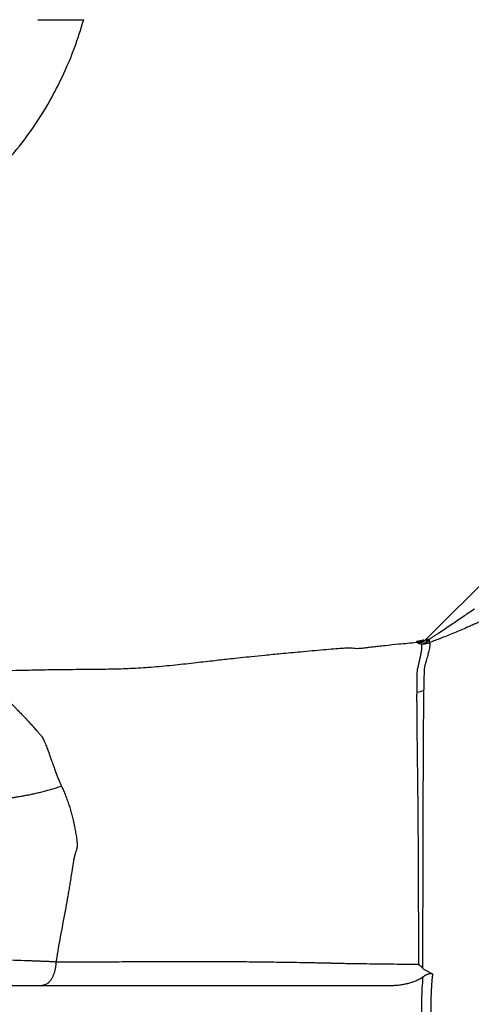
# Model space of a CAD drawing. Extents: x 144 to 1430, y 52 to 2135.
# Tile 12 of 25: x 661 to 751, y 381 to 576. Entities that reach past the tile are written whole.
import ezdxf

# ---------------------------------------------------------------- set-up
doc = ezdxf.new("R2010")
doc.units = 0
doc.layers.get('0').update_dxf_attribs({"linetype": 'CONTINUOUS'})

msp = doc.modelspace()

# ---------------------------------------------------------------- linework, layer by layer
at = {"color": 7, "linetype": 'CONTINUOUS'}
for p, q in [((778.1, 489.26), (742, 453.16)), ((740.61, 452.58), (740.52, 452.58)), ((635.73, 384.57), (735.05, 384.57))]:
    msp.add_line(p, q, dxfattribs=at)
for centre, radius, start, end in [((740.25, 454.9), 2.47, 274.8021, 314.9717), ((740.38, 455.07), 2.5, 275.314, 314.9957), ((740.39, 455.09), 2.5, 278.0855, 314.9982), ((740.69, 454.31), 2.09, 281.8042, 327.2849), ((740.99, 454.01), 1.82, 290.8696, 335.3935), ((740.54, 454.94), 2.31, 282.5644, 293.0992), ((739.41, 448.17), 5.52, 278.4004, 292.7614)]:
    msp.add_arc(centre, radius, start, end, dxfattribs=at)
for points, knots in [([(658.93, 548.12), (659.43, 548.67), (661.34, 550.73), (664.4, 554.93), (667.65, 560.16), (670.3, 565.45), (672.45, 570.55), (673.59, 574.19), (674.17, 576.07)], [0, 0, 0, 0, 0.071199, 0.269468, 0.489692, 0.649153, 0.819102, 1, 1, 1, 1]), ([(665.04, 576.07), (666.42, 576.07), (667.7, 576.07), (669.95, 576.07), (670.93, 576.07), (672.52, 576.07), (673.14, 576.07), (673.96, 576.07), (674.17, 576.07), (674.17, 576.07)], [0, 0, 0, 0, 0.25, 0.25, 0.5, 0.5, 0.75, 0.75, 1, 1, 1, 1]), ([(742.65, 453.25), (742.72, 453.29), (742.86, 453.38), (743.1, 453.53), (743.35, 453.69), (743.62, 453.87), (743.9, 454.05), (744.21, 454.25), (744.54, 454.47), (745.1, 454.84), (745.97, 455.42), (747.07, 456.16), (748.21, 456.95), (749.3, 457.69), (750.45, 458.48), (751.19, 459), (751.6, 459.28)], [0, 0, 0, 0, 0.024303, 0.050572, 0.078823, 0.109071, 0.141327, 0.1756, 0.211897, 0.250226, 0.366009, 0.500101, 0.617079, 0.749923, 0.864181, 1, 1, 1, 1]), ([(752.72, 456.69), (752.55, 456.62), (752.21, 456.47), (751.7, 456.24), (751.2, 456.02), (750.69, 455.8), (749.92, 455.47), (748.91, 455.03), (747.63, 454.5), (746.37, 453.98), (745.35, 453.57), (744.6, 453.27), (744.08, 453.07), (743.59, 452.89), (743.14, 452.72), (742.85, 452.61), (742.71, 452.56)], [0, 0, 0, 0, 0.050104, 0.100147, 0.150135, 0.200076, 0.249976, 0.375885, 0.498876, 0.627239, 0.748533, 0.803717, 0.856359, 0.906547, 0.954387, 1, 1, 1, 1]), ([(741.54, 453.09), (741.31, 453.01), (740.86, 452.85), (740.39, 452.79), (740.15, 452.76)], [0, 0, 0, 0, 0.49996, 1, 1, 1, 1]), ([(742.17, 453.33), (742.05, 453.22), (741.89, 453.06), (741.73, 452.98), (741.69, 452.95)], [0, 0, 0, 0, 0.720631, 1, 1, 1, 1]), ([(742, 453.16), (741.99, 453.15), (741.98, 453.14), (741.98, 453.13), (741.98, 453.12), (742, 453.11), (742.02, 453.11), (742.05, 453.11), (742.1, 453.11), (742.15, 453.12), (742.21, 453.13), (742.28, 453.15), (742.36, 453.16), (742.42, 453.18), (742.45, 453.18)], [0, 0, 0, 0, 0.079012, 0.156961, 0.234418, 0.311966, 0.390187, 0.469645, 0.550882, 0.634404, 0.720675, 0.810119, 0.903115, 1, 1, 1, 1]), ([(742.45, 453.18), (742.48, 453.19), (742.54, 453.21), (742.61, 453.24), (742.65, 453.25)], [0, 0, 0, 0, 0.496493, 1, 1, 1, 1]), ([(740.52, 452.59), (740.39, 452.57), (739.08, 452.45), (736.88, 452.24), (734.38, 451.99), (732.67, 451.8), (731.54, 451.68), (730.62, 451.57), (729.88, 451.48), (729.33, 451.41), (728.56, 451.32), (727.94, 451.37), (727.44, 451.45), (726.6, 451.47), (725.33, 451.4), (723.68, 451.27), (720.97, 451.04), (717.28, 450.7), (713.43, 450.34), (710.23, 450.03), (707.64, 449.77), (705.32, 449.53), (702.82, 449.26), (699.88, 448.93), (696.26, 448.51), (692.28, 448.07), (688.14, 447.67), (684.03, 447.39), (680.06, 447.26), (676.53, 447.21), (673.36, 447.19), (670.28, 447.17), (666.75, 447.12), (663.26, 447.05), (659.98, 446.98), (657.17, 446.91), (654.56, 446.84), (652.4, 446.79), (651.18, 446.78), (650.69, 446.77)], [0, 0, 0, 0, 0.003391, 0.034617, 0.058046, 0.06977, 0.079907, 0.088714, 0.096449, 0.10356, 0.112266, 0.1255, 0.144211, 0.163633, 0.182258, 0.201005, 0.220846, 0.263864, 0.30198, 0.334202, 0.360603, 0.381271, 0.401929, 0.434548, 0.474115, 0.520403, 0.56853, 0.613318, 0.655329, 0.695895, 0.726759, 0.758728, 0.798891, 0.848401, 0.882901, 0.918158, 0.951767, 0.980419, 1, 1, 1, 1]), ([(740.23, 452.61), (740.22, 452.64), (740.19, 452.68), (740.17, 452.74), (740.16, 452.75), (740.16, 452.75)], [0, 0, 0, 0, 0.3317377, 0.5919245, 1, 1, 1, 1]), ([(740.52, 452.58), (740.46, 452.58), (740.27, 452.57), (740.25, 452.59), (740.23, 452.61)], [0, 0, 0, 0, 0.335836, 1, 1, 1, 1]), ([(740.31, 447.18), (740.32, 447.21), (740.34, 447.29), (740.36, 447.39), (740.39, 447.5), (740.44, 447.64), (740.48, 447.83), (740.55, 448.13), (740.63, 448.5), (740.75, 449.06), (740.89, 449.7), (741.01, 450.31), (741.09, 450.78), (741.15, 451.14), (741.18, 451.45), (741.2, 451.72), (741.19, 451.94), (741.17, 452.12), (741.14, 452.22), (741.12, 452.27)], [0, 0, 0, 0, 0.015762, 0.031245, 0.045823, 0.062509, 0.08537, 0.125006, 0.188047, 0.249992, 0.378296, 0.499907, 0.581215, 0.659219, 0.73392, 0.805327, 0.873458, 0.938337, 1, 1, 1, 1]), ([(741.12, 452.27), (741.08, 452.27), (741, 452.28), (740.89, 452.29), (740.8, 452.3), (740.71, 452.32), (740.64, 452.33), (740.56, 452.35), (740.5, 452.37), (740.45, 452.39), (740.44, 452.42), (740.45, 452.43), (740.46, 452.44)], [0, 0, 0, 0, 0.086212, 0.170894, 0.254293, 0.33667, 0.418299, 0.499467, 0.625426, 0.74999, 0.874419, 1, 1, 1, 1]), ([(740.46, 452.44), (740.47, 452.46), (740.5, 452.48), (740.54, 452.52), (740.57, 452.55), (740.59, 452.57), (740.6, 452.58), (740.61, 452.58)], [0, 0, 0, 0, 0.201976, 0.402993, 0.603023, 0.802036, 1, 1, 1, 1]), ([(740.74, 452.61), (740.72, 452.61), (740.68, 452.6), (740.63, 452.59), (740.61, 452.58)], [0, 0, 0, 0, 0.488184, 1, 1, 1, 1]), ([(741.04, 452.69), (741.02, 452.68), (740.96, 452.67), (740.89, 452.65), (740.83, 452.63), (740.78, 452.62), (740.76, 452.62), (740.74, 452.61)], [0, 0, 0, 0, 0.211863, 0.416173, 0.614554, 0.808642, 1, 1, 1, 1]), ([(741.04, 452.69), (741.14, 452.71), (741.25, 452.75), (741.47, 452.83), (741.59, 452.89), (741.71, 452.95)], [0, 0, 0, 0, 0.5, 0.5, 1, 1, 1, 1]), ([(742.71, 452.56), (742.71, 452.54), (742.73, 452.49), (742.74, 452.4), (742.75, 452.31), (742.76, 452.21), (742.76, 452.11), (742.75, 451.99), (742.73, 451.78), (742.68, 451.43), (742.55, 450.83), (742.34, 450.01), (742.09, 449.11), (741.9, 448.45), (741.8, 448.13), (741.77, 448.01), (741.73, 447.89), (741.7, 447.75), (741.68, 447.57), (741.67, 447.37), (741.65, 447.15), (741.64, 446.91), (741.63, 446.6), (741.61, 446.14), (741.6, 445.52), (741.58, 444.76), (741.56, 443.95), (741.55, 443.38), (741.54, 443.09)], [0, 0, 0, 0, 0.019472, 0.039254, 0.059353, 0.079775, 0.100524, 0.121607, 0.143031, 0.212261, 0.28607, 0.389267, 0.500483, 0.563015, 0.575521, 0.587912, 0.594277, 0.608776, 0.625476, 0.645165, 0.665963, 0.687871, 0.712934, 0.750247, 0.811226, 0.873155, 0.936068, 1, 1, 1, 1]), ([(741.64, 452.31), (741.72, 452.32), (741.87, 452.34), (742.1, 452.38), (742.31, 452.44), (742.51, 452.49), (742.64, 452.54), (742.71, 452.56)], [0, 0, 0, 0, 0.215325, 0.423189, 0.623371, 0.815691, 1, 1, 1, 1]), ([(740.22, 442.72), (740.22, 442.85), (740.22, 443.12), (740.22, 443.52), (740.22, 443.92), (740.23, 444.32), (740.23, 444.71), (740.24, 445.16), (740.25, 445.65), (740.26, 446.18), (740.28, 446.6), (740.29, 446.89), (740.31, 447.05), (740.31, 447.13), (740.31, 447.18)], [0, 0, 0, 0, 0.079013, 0.159782, 0.242288, 0.326509, 0.412422, 0.500005, 0.624916, 0.749865, 0.874881, 0.937425, 0.966023, 1, 1, 1, 1]), ([(636.49, 444.95), (636.88, 444.92), (637.66, 444.87), (638.81, 444.79), (639.92, 444.71), (641, 444.62), (642.04, 444.53), (643.05, 444.43), (644.02, 444.34), (644.96, 444.24), (645.87, 444.15), (646.76, 444.05), (647.63, 443.95), (648.61, 443.84), (649.71, 443.7), (651.06, 443.53), (652.44, 443.35), (653.63, 443.17), (654.48, 443.03), (654.98, 442.93), (655.48, 442.82), (656.13, 442.65), (657, 442.34), (657.7, 441.98), (658.19, 441.67), (658.53, 441.45), (659.14, 441), (659.8, 440.45), (660.34, 439.93), (660.58, 439.67), (660.71, 439.53), (660.84, 439.39), (661.15, 439.07), (661.75, 438.47), (662.49, 437.71), (663.17, 436.97), (663.72, 436.36), (664.28, 435.73), (664.72, 435.24), (665.02, 434.89), (665.18, 434.71), (665.34, 434.52), (665.5, 434.33), (665.66, 434.14), (665.79, 434), (665.87, 433.89), (665.99, 433.71), (666.19, 433.32), (666.5, 432.63), (666.89, 431.65), (667.27, 430.65), (667.6, 429.71), (667.83, 429.03), (668.06, 428.38), (668.3, 427.7), (668.59, 426.91), (668.89, 426.1), (669.19, 425.36), (669.46, 424.69), (669.65, 424.28), (669.74, 424.09)], [0, 0, 0, 0, 0.027853, 0.055265, 0.082106, 0.108255, 0.133617, 0.158197, 0.182033, 0.205167, 0.227635, 0.249477, 0.27073, 0.291432, 0.321515, 0.350535, 0.387514, 0.419036, 0.434244, 0.447171, 0.454537, 0.470588, 0.49719, 0.526265, 0.533914, 0.54529, 0.560021, 0.595284, 0.613464, 0.618073, 0.62271, 0.627399, 0.63236, 0.656632, 0.688036, 0.706541, 0.724413, 0.743028, 0.761919, 0.767136, 0.772373, 0.777629, 0.782904, 0.788198, 0.79351, 0.794783, 0.79668, 0.806918, 0.822577, 0.843966, 0.871502, 0.886766, 0.90229, 0.913098, 0.926257, 0.943944, 0.960229, 0.97504, 0.988314, 1, 1, 1, 1]), ([(740.56, 388.8), (740.56, 389.08), (740.56, 389.65), (740.56, 390.5), (740.56, 391.35), (740.56, 392.21), (740.56, 393.07), (740.56, 393.93), (740.56, 394.79), (740.56, 395.66), (740.56, 396.53), (740.55, 397.39), (740.55, 399.53), (740.54, 402.9), (740.52, 408.16), (740.49, 413.96), (740.44, 420.42), (740.36, 426.77), (740.3, 431.8), (740.26, 435.52), (740.24, 437.58), (740.23, 439.05), (740.22, 439.98), (740.22, 440.91), (740.21, 441.83), (740.22, 442.42), (740.22, 442.72)], [0, 0, 0, 0, 0.012635, 0.025339, 0.038112, 0.050954, 0.063865, 0.076843, 0.089889, 0.103003, 0.116183, 0.129429, 0.142742, 0.214325, 0.286052, 0.393073, 0.500743, 0.623285, 0.749284, 0.811191, 0.874396, 0.898364, 0.922923, 0.94806, 0.973758, 1, 1, 1, 1]), ([(741.54, 443.09), (741.54, 442.94), (741.54, 442.66), (741.53, 442.21), (741.52, 441.74), (741.52, 441.25), (741.51, 440.74), (741.5, 440.21), (741.5, 439.66), (741.49, 439.08), (741.49, 438.49), (741.48, 437.87), (741.47, 437.22), (741.47, 436.56), (741.46, 435.87), (741.46, 435.16), (741.45, 434.43), (741.45, 433.67), (741.44, 432.35), (741.43, 430.32), (741.42, 427.37), (741.4, 423.9), (741.39, 420.44), (741.38, 416.63), (741.37, 412.77), (741.36, 408.59), (741.35, 405.08), (741.35, 402.15), (741.34, 399.65), (741.33, 397.3), (741.32, 395.11), (741.32, 393.09), (741.31, 391.25), (741.3, 389.58), (741.29, 388.53), (741.29, 388.04)], [0, 0, 0, 0, 0.012453, 0.025195, 0.038229, 0.051557, 0.065183, 0.07911, 0.093342, 0.107882, 0.122728, 0.137836, 0.153193, 0.168801, 0.184662, 0.200778, 0.217152, 0.233787, 0.250684, 0.302298, 0.36079, 0.426358, 0.49932, 0.547346, 0.62469, 0.692892, 0.749856, 0.790502, 0.828627, 0.864134, 0.896824, 0.92672, 0.953864, 0.978284, 1, 1, 1, 1]), ([(630.97, 428.63), (631.02, 428.55), (631.11, 428.4), (631.25, 428.16), (631.41, 427.93), (631.58, 427.7), (631.76, 427.47), (631.94, 427.25), (632.14, 427.03), (632.35, 426.81), (632.57, 426.59), (632.8, 426.38), (633.05, 426.17), (633.3, 425.96), (633.56, 425.75), (633.83, 425.55), (634.11, 425.36), (634.4, 425.17), (634.69, 424.98), (635, 424.79), (635.32, 424.61), (635.64, 424.44), (635.97, 424.27), (636.31, 424.1), (636.66, 423.94), (637.01, 423.78), (637.37, 423.62), (637.74, 423.48), (638.12, 423.33), (638.5, 423.19), (638.88, 423.06), (639.27, 422.93), (639.67, 422.81), (640.07, 422.69), (640.47, 422.57), (640.88, 422.46), (641.3, 422.36), (641.71, 422.26), (642.13, 422.16), (642.55, 422.07), (642.98, 421.99), (643.4, 421.91), (643.83, 421.83), (644.26, 421.76), (644.69, 421.7), (645.12, 421.64), (645.55, 421.58), (646.82, 421.42), (648.99, 421.24), (652.13, 421.18), (655.31, 421.29), (657.66, 421.51), (659.18, 421.7), (659.91, 421.8), (660.67, 421.91), (661.47, 422.04), (662.3, 422.19), (663.16, 422.35), (664.05, 422.54), (664.96, 422.74), (665.89, 422.97), (666.84, 423.22), (667.8, 423.49), (668.77, 423.78), (669.42, 423.98), (669.74, 424.09)], [0, 0, 0, 0, 0.011083, 0.022199, 0.033344, 0.044517, 0.055713, 0.066931, 0.078167, 0.089419, 0.100684, 0.111959, 0.123241, 0.134526, 0.145813, 0.157097, 0.168377, 0.179649, 0.190909, 0.202156, 0.213385, 0.224595, 0.235781, 0.246942, 0.258074, 0.269174, 0.28024, 0.291269, 0.302257, 0.313203, 0.324103, 0.334956, 0.345757, 0.356505, 0.367198, 0.377833, 0.388407, 0.398919, 0.409366, 0.419746, 0.430057, 0.440297, 0.450464, 0.460556, 0.470571, 0.480509, 0.490366, 0.500142, 0.566952, 0.633292, 0.698719, 0.762826, 0.776821, 0.791628, 0.807227, 0.823591, 0.840694, 0.858506, 0.876994, 0.896124, 0.915858, 0.936156, 0.956975, 0.978272, 1, 1, 1, 1]), ([(669.74, 424.09), (669.81, 423.94), (669.95, 423.64), (670.16, 423.17), (670.36, 422.71), (670.55, 422.24), (670.73, 421.77), (670.9, 421.29), (671.07, 420.81), (671.23, 420.33), (671.39, 419.84), (671.54, 419.35), (671.68, 418.86), (671.81, 418.37), (671.94, 417.87), (672.09, 417.25), (672.25, 416.5), (672.44, 415.57), (672.58, 414.74), (672.7, 414.04), (672.77, 413.55), (672.82, 413.13), (672.86, 412.72), (672.87, 412.29), (672.83, 411.93), (672.78, 411.68), (672.74, 411.52), (672.69, 411.33), (672.61, 411.05), (672.5, 410.68), (672.39, 410.35), (672.32, 410.14), (672.29, 410.01), (672.22, 409.7), (672.11, 409.1), (671.98, 408.31), (671.82, 407.27), (671.64, 406.13), (671.44, 404.87), (671.21, 403.42), (670.89, 401.6), (670.46, 399.27), (669.99, 396.77), (669.52, 394.25), (669.17, 392.28), (668.92, 390.78), (668.78, 389.94), (668.69, 389.42), (668.67, 389.27)], [0, 0, 0, 0, 0.016136, 0.032197, 0.048182, 0.064091, 0.079923, 0.095678, 0.111354, 0.126951, 0.142467, 0.1579, 0.17325, 0.188514, 0.203689, 0.218775, 0.244947, 0.270828, 0.30148, 0.317547, 0.331528, 0.343401, 0.353206, 0.365922, 0.378285, 0.382617, 0.386928, 0.391868, 0.398443, 0.410754, 0.423225, 0.426541, 0.428439, 0.434261, 0.451999, 0.47816, 0.499497, 0.537877, 0.572479, 0.603268, 0.657135, 0.722506, 0.795766, 0.863706, 0.930591, 0.957644, 0.987518, 1, 1, 1, 1]), ([(636.19, 389.32), (636.21, 389.32), (636.29, 389.34), (636.49, 389.38), (636.95, 389.44), (637.8, 389.53), (639.02, 389.61), (640.74, 389.7), (642.93, 389.76), (645.68, 389.81), (649.12, 389.83), (653.45, 389.79), (657.7, 389.7), (661.17, 389.58), (663.17, 389.51), (664.64, 389.45), (665.51, 389.42), (666.35, 389.38), (667.16, 389.35), (667.93, 389.31), (668.43, 389.28), (668.67, 389.27)], [0, 0, 0, 0, 0.009008, 0.032977, 0.07309, 0.13121, 0.198959, 0.255729, 0.340908, 0.422927, 0.500206, 0.61884, 0.744237, 0.802116, 0.868704, 0.891516, 0.913975, 0.936065, 0.957773, 0.979087, 1, 1, 1, 1]), ([(668.67, 389.27), (668.67, 389.26), (668.67, 389.23), (668.67, 389.18), (668.66, 389.12), (668.66, 389.04), (668.65, 388.95), (668.64, 388.84), (668.63, 388.72), (668.62, 388.58), (668.6, 388.42), (668.58, 388.25), (668.55, 388.07), (668.51, 387.87), (668.47, 387.66), (668.41, 387.43), (668.34, 387.2), (668.27, 386.95), (668.17, 386.7), (668.07, 386.44), (667.95, 386.18), (667.81, 385.93), (667.65, 385.68), (667.48, 385.45), (667.29, 385.23), (667.09, 385.04), (666.87, 384.88), (666.64, 384.74), (666.41, 384.65), (666.16, 384.59), (666, 384.58), (665.92, 384.57)], [0, 0, 0, 0, 0.004503, 0.010944, 0.019345, 0.029733, 0.042143, 0.056612, 0.073185, 0.091907, 0.112831, 0.136007, 0.161486, 0.18932, 0.219552, 0.252221, 0.287357, 0.324973, 0.365067, 0.407614, 0.452565, 0.49984, 0.549328, 0.600881, 0.654315, 0.709411, 0.765913, 0.823539, 0.881979, 0.94091, 1, 1, 1, 1]), ([(668.67, 389.27), (669.07, 389.27), (669.88, 389.27), (671.08, 389.27), (672.29, 389.27), (673.5, 389.27), (674.7, 389.27), (675.9, 389.27), (678.06, 389.27), (681.36, 389.28), (684.76, 389.29), (687.28, 389.3), (688.75, 389.31), (690.16, 389.32), (691.57, 389.33), (693.04, 389.33), (695.55, 389.33), (698.05, 389.34), (701, 389.32), (703.3, 389.31), (705.77, 389.29), (708.05, 389.27), (710.19, 389.24), (712.46, 389.21), (714.67, 389.18), (716.56, 389.15), (718.04, 389.12), (719.2, 389.1), (720.35, 389.08), (721.29, 389.06), (722, 389.06), (722.44, 389.06), (722.8, 389.04), (723.1, 389.02), (723.35, 389.01), (723.58, 389.01), (723.77, 389), (723.92, 389), (724.04, 388.99), (724.32, 388.99), (724.78, 388.97), (725.45, 388.96), (726.67, 388.93), (728.48, 388.91), (730.88, 388.88), (733.3, 388.85), (735.69, 388.82), (738.1, 388.8), (739.73, 388.8), (740.56, 388.8)], [0, 0, 0, 0, 0.0179, 0.035685, 0.053356, 0.070918, 0.088379, 0.105742, 0.123015, 0.181766, 0.247817, 0.268694, 0.289654, 0.310703, 0.328916, 0.349848, 0.373527, 0.436032, 0.456482, 0.498325, 0.5335, 0.560498, 0.593742, 0.622609, 0.654857, 0.684709, 0.700242, 0.715787, 0.731751, 0.746963, 0.754226, 0.760177, 0.764821, 0.768766, 0.772243, 0.775252, 0.777793, 0.779868, 0.781476, 0.782618, 0.791158, 0.800103, 0.809456, 0.840209, 0.872536, 0.904958, 0.936076, 0.967359, 1, 1, 1, 1]), ([(743.31, 386.88), (743.19, 386.93), (742.96, 387.02), (742.64, 387.16), (742.34, 387.3), (742.08, 387.44), (741.84, 387.58), (741.63, 387.73), (741.45, 387.88), (741.34, 387.98), (741.29, 388.04)], [0, 0, 0, 0, 0.164016, 0.315576, 0.454806, 0.581862, 0.701048, 0.810218, 0.909717, 1, 1, 1, 1]), ([(741.44, 386.31), (741.5, 386.34), (741.61, 386.42), (741.78, 386.53), (741.96, 386.63), (742.14, 386.73), (742.36, 386.83), (742.59, 386.91), (742.8, 386.95), (742.96, 386.95), (743.08, 386.94), (743.19, 386.92), (743.27, 386.89), (743.31, 386.88)], [0, 0, 0, 0, 0.100246, 0.19641, 0.28879, 0.399621, 0.499667, 0.63022, 0.74946, 0.811019, 0.872852, 0.935627, 1, 1, 1, 1]), ([(743.31, 386.88), (743.28, 386.62), (743.22, 386.11), (743.15, 385.34), (743.09, 384.57), (743.05, 383.81), (743.01, 383.05), (742.98, 382.29), (742.97, 381.54), (742.96, 380.79), (742.97, 380.05), (742.98, 379.3), (743.01, 378.56), (743.05, 377.82), (743.08, 377.32), (743.1, 377.08)], [0, 0, 0, 0, 0.079537, 0.158436, 0.236751, 0.314537, 0.391849, 0.468744, 0.545277, 0.621504, 0.697481, 0.773263, 0.848906, 0.924466, 1, 1, 1, 1]), ([(735.05, 384.57), (735.17, 384.58), (735.42, 384.58), (735.82, 384.59), (736.26, 384.62), (736.71, 384.67), (737.15, 384.73), (737.56, 384.8), (737.97, 384.88), (738.53, 385.01), (739.2, 385.21), (739.87, 385.46), (740.38, 385.69), (740.77, 385.89), (741.12, 386.09), (741.34, 386.24), (741.44, 386.31)], [0, 0, 0, 0, 0.052623, 0.112261, 0.178986, 0.252864, 0.314716, 0.376845, 0.438005, 0.499802, 0.635508, 0.750023, 0.818664, 0.883206, 0.943647, 1, 1, 1, 1]), ([(741.3, 377.07), (741.2, 378.62), (741.16, 380.17), (741.21, 383.26), (741.3, 384.79), (741.44, 386.31)], [0, 0, 0, 0, 0.5, 0.5, 1, 1, 1, 1])]:
    msp.add_open_spline(points, degree=3, knots=knots, dxfattribs=at)
for points in [[(742.71, 452.56), (742.71, 452.66), (742.69, 452.9), (742.65, 453.25)], [(741.12, 452.27), (741.28, 452.27), (741.45, 452.28), (741.64, 452.31)], [(741.29, 388.04), (741.05, 388.29), (740.81, 388.54), (740.56, 388.8)]]:
    msp.add_open_spline(points, degree=3, dxfattribs=at)

doc.saveas('drawing.dxf')
